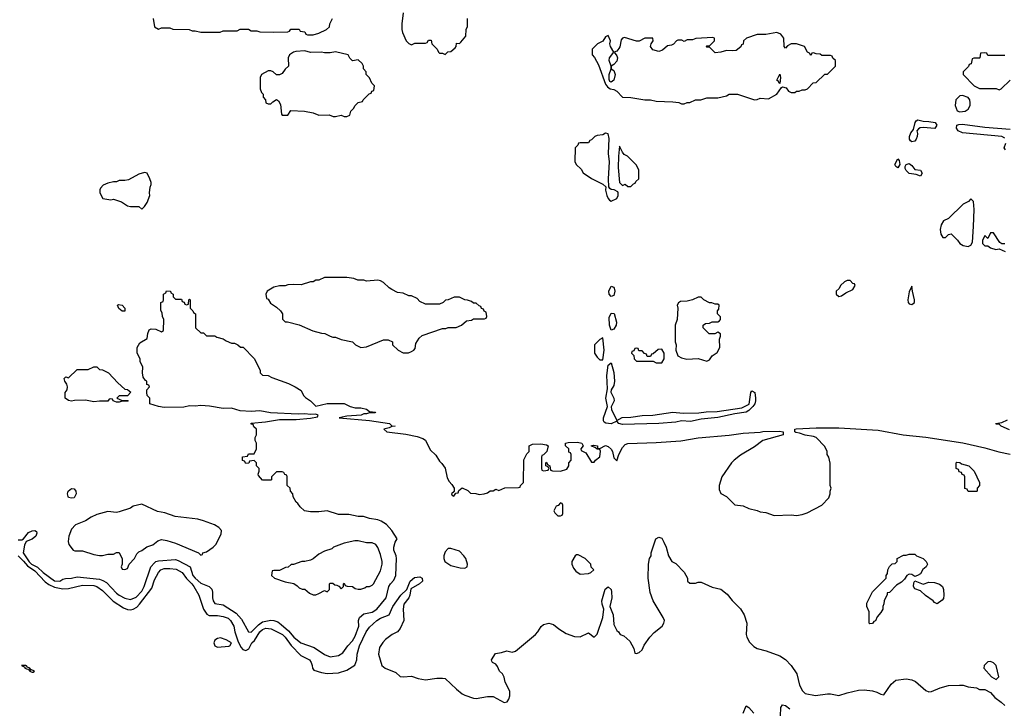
# Model space of a CAD drawing. Header units: inches. Extents: x 2348352 to 2479776, y 460422 to 613655.
# Tile 219 of 256: x 2391502 to 2398507, y 550565 to 555460. Entities that reach past the tile are written whole.
import ezdxf

# ---------------------------------------------------------------- set-up
doc = ezdxf.new("R2010")
doc.units = ezdxf.units.IN
doc.header["$MEASUREMENT"] = 0
doc.layers.add('C3595', color=7, linetype='Continuous')

msp = doc.modelspace()

# ---------------------------------------------------------------- linework, layer by layer
at = {"layer": 'C3595', "color": 4}
for points, elevation in [([(2392451.3, 555470), (2392462, 555410), (2392490, 555392), (2392510, 555402), (2392570, 555402), (2392592.7, 555392.7), (2392708.4, 555391.6), (2392730, 555382), (2392750, 555382), (2392790, 555372), (2392927.3, 555372.7), (2392950, 555382), (2393050, 555382), (2393070, 555392), (2393130, 555392), (2393150, 555382), (2393190, 555382), (2393210, 555374), (2393310, 555372), (2393410, 555374), (2393422, 555378), (2393430, 555394), (2393490, 555394), (2393498, 555378), (2393530, 555374), (2393538, 555358), (2393550, 555354), (2393590, 555354), (2393630, 555364.7), (2393686, 555390), (2393706, 555410), (2393708, 555430), (2393728, 555470)], 52), ([(2394231, 555510), (2394221, 555430), (2394221, 555390), (2394226, 555370), (2394251, 555310), (2394270, 555291), (2394290, 555282), (2394312.7, 555292.7), (2394390, 555294), (2394402, 555298), (2394410, 555314), (2394430, 555314), (2394434, 555290), (2394471.1, 555251.1), (2394482, 555230), (2394490, 555222), (2394510, 555222), (2394530, 555214), (2394548.4, 555231.6), (2394570, 555234), (2394600.4, 555259.6), (2394608, 555270), (2394610, 555294), (2394630, 555292), (2394640.4, 555299.6), (2394676.4, 555343.6), (2394678, 555390), (2394687.3, 555412.7), (2394688, 555470)], 52), ([(2398510, 555206), (2398390, 555206), (2398382, 555222), (2398370, 555226), (2398338, 555222), (2398334, 555190), (2398330, 555186), (2398290, 555186), (2398278, 555182), (2398272.7, 555147.3), (2398258, 555142), (2398252.7, 555127.3), (2398214, 555090), (2398214, 555070), (2398294, 554990), (2398330, 554972), (2398450, 554972), (2398470, 554962), (2398486, 554970), (2398548.4, 555031.6)], 52), ([(2398510, 554618.9), (2398490.7, 554630.7), (2398210, 554656.4), (2398178.7, 554670), (2398166.9, 554690), (2398169.6, 554710), (2398184.1, 554715.9), (2398210, 554717.8), (2398370, 554697.2), (2398550, 554683.2)], 48), ([(2398515.2, 554535.2), (2398506, 554550), (2398517.1, 554582.9)], 48), ([(2398510, 553866), (2398490, 553866), (2398476.4, 553876.4), (2398430, 553946), (2398410, 553946), (2398390, 553906), (2398370, 553926), (2398352, 553890), (2398352, 553870), (2398370, 553852), (2398390, 553854), (2398410, 553838), (2398447.1, 553827.1), (2398472, 553832), (2398512.7, 553812.7)], 52), ([(2391490, 551763.7), (2391516.3, 551763.7), (2391530, 551770.5), (2391564.4, 551815.6), (2391590, 551827.9), (2391610.8, 551830), (2391621.3, 551821.3), (2391624.9, 551810), (2391618, 551790), (2391591.4, 551768.6), (2391547.9, 551752.1), (2391535.3, 551724.7), (2391526.7, 551670), (2391570, 551605.5), (2391586.5, 551590), (2391628.4, 551568.4), (2391670, 551530.3), (2391750, 551470.4), (2391788, 551470), (2391810, 551483), (2391827.3, 551487.3), (2391870, 551490.6), (2391910, 551500.4), (2392070, 551483.1), (2392094.7, 551474.7), (2392119.4, 551459.4), (2392190, 551384.4), (2392210, 551370.4), (2392250, 551348.7), (2392290, 551338.4), (2392330, 551355.5), (2392370, 551399.1), (2392387.3, 551430), (2392436.2, 551570), (2392460.4, 551599.6), (2392470, 551608), (2392490, 551613), (2392610, 551622), (2392630, 551616.3), (2392714, 551570), (2392732.7, 551510), (2392750, 551490.5), (2392790, 551455.5), (2392850.9, 551430.9), (2392870, 551412), (2392874.8, 551390), (2392874, 551350), (2392878.8, 551330), (2392890, 551311.3), (2392950, 551301), (2393041.5, 551241.5), (2393079.4, 551199.4), (2393130, 551107.7), (2393150, 551106.4), (2393200.3, 551159.7), (2393230, 551178.9), (2393290, 551192), (2393310.3, 551190.3), (2393339.1, 551179.1), (2393361.8, 551161.8), (2393415, 551115), (2393452.7, 551070), (2393502, 551030), (2393597.3, 550997.3), (2393670, 550946.8), (2393710, 550930.8), (2393770, 550940.7), (2393800.1, 550959.9), (2393836, 551010), (2393870, 551044.9), (2393890, 551078.8), (2393914.5, 551150), (2393913.2, 551190), (2393919, 551210), (2393950, 551237.3), (2394010, 551248.2), (2394044, 551270), (2394109.6, 551350), (2394129.5, 551430), (2394140.9, 551450), (2394164.7, 551475.3), (2394178.4, 551510), (2394183.7, 551630), (2394181.2, 551650), (2394164.5, 551690), (2394163.7, 551710), (2394173.6, 551746.4), (2394188, 551770), (2394149, 551830), (2394112.1, 551872.1), (2394074.8, 551894.8), (2394050, 551904), (2393990, 551915.3), (2393948.9, 551928.9), (2393909.3, 551929.3), (2393843.1, 551943.1), (2393770, 551944), (2393690, 551968.7), (2393630, 551962), (2393570, 551962), (2393528.4, 551968.4), (2393496.4, 551996.4), (2393480.4, 552020.4), (2393468, 552030), (2393448.4, 552068.4), (2393446, 552090), (2393428.4, 552108.4), (2393426, 552130), (2393406, 552150), (2393406, 552210), (2393402, 552222), (2393387.3, 552227.3), (2393382, 552242), (2393370, 552246), (2393330, 552246), (2393294, 552210), (2393294, 552190), (2393290, 552186), (2393230, 552186), (2393200.4, 552220.4), (2393198, 552230), (2393206, 552250), (2393206, 552270), (2393186, 552290), (2393186, 552310), (2393170, 552326), (2393138, 552322), (2393132.7, 552307.3), (2393110, 552306), (2393102, 552322), (2393087.3, 552327.3), (2393087.3, 552352.7), (2393122, 552358), (2393130, 552374), (2393170, 552374), (2393186, 552410), (2393186, 552450), (2393178, 552470), (2393178, 552490), (2393186, 552510), (2393186, 552550), (2393167.3, 552567.3), (2393162, 552582), (2393150, 552586), (2393148.4, 552591.6), (2393250, 552601), (2393350, 552617.3), (2393470, 552617.3), (2393570, 552627.7), (2393622, 552638), (2393626, 552650), (2393610, 552655.3), (2393570, 552654), (2393530, 552659.3), (2393484.4, 552655.6), (2393285.8, 552665.8), (2393210, 552680.7), (2393150, 552675.8), (2393070, 552680.7), (2393010, 552699), (2392950, 552696), (2392853.6, 552713.6), (2392790, 552719), (2392750, 552714), (2392710, 552716), (2392670, 552706.6), (2392530, 552704.5), (2392489.6, 552709.6), (2392428, 552730), (2392428, 552770), (2392409.1, 552789.1), (2392406, 552810), (2392406, 552830), (2392426, 552850), (2392422, 552862), (2392407.3, 552867.3), (2392406, 552890), (2392396.4, 552896.4), (2392380.4, 552920.4), (2392375.3, 552950), (2392378, 552990), (2392358, 553030), (2392358, 553050), (2392338, 553090), (2392338, 553130), (2392356.4, 553163.6), (2392410, 553194), (2392414, 553230), (2392423.2, 553256.8), (2392438, 553262), (2392470, 553261), (2392510, 553242), (2392526, 553250), (2392528, 553330), (2392518, 553350), (2392516.4, 553376.4), (2392507.3, 553392.7), (2392506, 553450), (2392522, 553458), (2392526, 553470), (2392526, 553510), (2392542, 553518), (2392547.3, 553532.7), (2392574, 553530), (2392578, 553518), (2392594, 553510), (2392594, 553490), (2392610, 553474), (2392652.7, 553472.7), (2392658, 553458), (2392672.7, 553452.7), (2392678, 553438), (2392690, 553434), (2392702, 553438), (2392706, 553470), (2392710, 553474), (2392714, 553470), (2392714, 553410), (2392734, 553390), (2392738, 553378), (2392754, 553370), (2392754, 553270), (2392790, 553234), (2392810, 553234), (2392830, 553214), (2392890, 553214), (2392903.6, 553203.6), (2392950, 553191.3), (2392970, 553178), (2393010, 553162), (2393030, 553162), (2393054, 553150), (2393072.7, 553132.7), (2393091.6, 553131.6), (2393170.9, 553050.9), (2393212, 552970), (2393214, 552950), (2393230, 552934), (2393270, 552932), (2393296.9, 552916.9), (2393413.7, 552873.7), (2393462, 552850), (2393503.6, 552823.6), (2393522, 552790), (2393535.3, 552775.3), (2393572, 552750), (2393610, 552712), (2393690, 552731.3), (2393810, 552731), (2393854, 552710), (2393890, 552701), (2393930, 552701), (2393970, 552691.3), (2393990, 552674), (2394034, 552670), (2394030, 552666), (2393990, 552666), (2393970, 552658), (2393950, 552658), (2393930.9, 552649.1), (2393830, 552642), (2393774, 552630), (2393990.7, 552610.7), (2394134, 552590), (2394150, 552574), (2394174, 552570), (2394150, 552568), (2394130, 552558), (2394094, 552550), (2394114, 552530), (2394250, 552513.4), (2394330, 552496.3), (2394370, 552482.8), (2394390.4, 552470.4), (2394422, 552402), (2394463.6, 552363.6), (2394490, 552322), (2394506.4, 552306.4), (2394530, 552272), (2394542.8, 552202.8), (2394556.9, 552176.9), (2394576.9, 552156.9), (2394594, 552130), (2394594, 552106), (2394574, 552090), (2394578, 552078), (2394590, 552074), (2394606, 552094), (2394622, 552098), (2394627.3, 552112.7), (2394650, 552132), (2394690, 552114), (2394710, 552094), (2394747.3, 552092.7), (2394770, 552084.7), (2394806, 552090), (2394830, 552098), (2394850, 552111.3), (2394870, 552112), (2394890, 552122), (2394910, 552114), (2394952.7, 552132.7), (2395050, 552134), (2395062, 552138), (2395066, 552150), (2395086, 552170), (2395088.4, 552331.6), (2395110, 552374), (2395126, 552390), (2395126, 552430), (2395150, 552442), (2395210, 552444.7), (2395250, 552438), (2395262, 552430), (2395252, 552390), (2395230, 552366), (2395218, 552362), (2395214, 552350), (2395214, 552270), (2395218, 552258), (2395230, 552254), (2395262, 552258), (2395266, 552270), (2395262, 552282), (2395246, 552290), (2395246, 552310), (2395250, 552314), (2395258, 552298), (2395274, 552290), (2395278, 552258), (2395292.7, 552252.7), (2395350, 552252), (2395394.6, 552265.4), (2395408.7, 552290), (2395408.7, 552311.3), (2395426, 552330), (2395426, 552370), (2395422, 552382), (2395410, 552386), (2395408, 552410), (2395386, 552430), (2395386, 552450), (2395404.7, 552455.3), (2395470, 552458), (2395502, 552450), (2395512, 552430), (2395494, 552410), (2395498, 552398), (2395530, 552382), (2395570, 552314), (2395590, 552314), (2395598, 552330), (2395630, 552354), (2395634, 552394), (2395630, 552406), (2395610, 552408), (2395598, 552418), (2395568, 552430), (2395584.7, 552435.3), (2395612, 552430), (2395614, 552414), (2395630, 552412), (2395670, 552433), (2395690, 552425.3), (2395710, 552408), (2395719, 552390), (2395730, 552344.7), (2395750, 552324.7), (2395765.6, 552370), (2395790, 552419.1), (2395810, 552440.4), (2395830, 552446.7), (2396030, 552453.7), (2396205.5, 552465.5), (2396330, 552487.4), (2396550, 552506.7), (2396650, 552521.3), (2396770, 552527.3), (2396790, 552532.4), (2396910, 552534.8), (2396931, 552531), (2396934, 552530), (2396934, 552510), (2396790, 552468.7), (2396730, 552424), (2396630, 552364), (2396584.7, 552330), (2396566, 552310), (2396498, 552210), (2396478, 552150), (2396479.6, 552119.6), (2396491.6, 552091.6), (2396530, 552071.3), (2396590, 552012), (2396650, 552004.7), (2396690, 551986), (2396750, 551971), (2396770, 551961), (2396810, 551956), (2396870, 551936), (2396990, 551941), (2397030, 551936), (2397070, 551942.8), (2397104.7, 551955.3), (2397208, 552010), (2397258, 552062), (2397268.7, 552090), (2397268.7, 552110), (2397275.3, 552130), (2397268.7, 552150), (2397268.4, 552308.4), (2397258, 552350), (2397248, 552370), (2397248, 552390), (2397230, 552426), (2397168, 552490), (2397150, 552497.2), (2397090, 552506), (2397050, 552522), (2397024.7, 552524.7), (2397018, 552530), (2397018, 552550), (2397027.6, 552552.4), (2397170, 552559.5), (2397330, 552559.5), (2397610, 552542.6), (2397788.8, 552508.8), (2397950, 552492.7), (2398212.3, 552452.3), (2398370, 552417), (2398467.3, 552387.3), (2398550, 552372.7)], 48), ([(2398544.4, 552544.4), (2398486, 552570), (2398470, 552586), (2398450, 552586), (2398446, 552590), (2398490, 552596), (2398530, 552616)], 48), ([(2391490.2, 551650), (2391530, 551611.3), (2391557.1, 551577.1), (2391610, 551542.8), (2391684.4, 551464.4), (2391710, 551444.9), (2391750, 551426.4), (2391810, 551414.3), (2391850, 551417.4), (2391950, 551440.8), (2392030, 551438.9), (2392051.2, 551431.2), (2392090, 551401.6), (2392167.6, 551327.6), (2392239.9, 551279.9), (2392270, 551266.7), (2392290, 551264.9), (2392310, 551270.3), (2392335.1, 551284.9), (2392355.5, 551304.5), (2392441.2, 551418.8), (2392462.2, 551477.8), (2392488.9, 551531.1), (2392505.6, 551550), (2392530, 551558), (2392570, 551560.2), (2392614.2, 551554.2), (2392658, 551530), (2392688.4, 551488.4), (2392727.2, 551450), (2392741.1, 551430), (2392776.4, 551370), (2392810, 551270.8), (2392833.5, 551233.5), (2392850, 551223.8), (2392910, 551224), (2392950, 551218.9), (2392984.9, 551204.9), (2393003, 551190), (2393025.5, 551150), (2393033.4, 551110), (2393057.3, 551037.3), (2393076.8, 550996.8), (2393090, 550982.8), (2393110, 550977.3), (2393133, 550987), (2393154.5, 551030), (2393172, 551048), (2393210, 551108.5), (2393230, 551125.3), (2393254.4, 551134.4), (2393290.3, 551130.3), (2393370.9, 551090.9), (2393391.7, 551070), (2393432.5, 551012.5), (2393501.6, 550941.6), (2393562.8, 550910), (2393576.3, 550890), (2393584, 550870), (2393584.7, 550850), (2393595.3, 550835.3), (2393650, 550819.1), (2393690, 550812.7), (2393770, 550817.1), (2393830, 550837.3), (2393887, 550873), (2393900.7, 550910), (2393903.6, 550950), (2393918.9, 551010), (2393968, 551110), (2393990, 551142), (2394042.7, 551190), (2394070, 551206.4), (2394129.7, 551230.3), (2394157, 551290), (2394212.7, 551370), (2394255.3, 551410), (2394279.5, 551470), (2394310, 551494.4), (2394350, 551500.7), (2394366, 551490), (2394367.3, 551470), (2394347.3, 551450), (2394284.5, 551415.5), (2394278, 551370), (2394270.4, 551350), (2394235.2, 551304.8), (2394230.4, 551269.6), (2394234.4, 551190), (2394210, 551133.2), (2394190, 551109.3), (2394151.3, 551090), (2394105.2, 551054.8), (2394086.2, 551033.8), (2394063.1, 550996.9), (2394055.8, 550950), (2394079.3, 550870), (2394102.8, 550850), (2394179.3, 550819.3), (2394210, 550790.7), (2394230, 550788), (2394290, 550794), (2394336.8, 550776.8), (2394390, 550767), (2394470, 550779.3), (2394510, 550780.5), (2394530, 550776.3), (2394610, 550700.4), (2394650, 550668.5), (2394670, 550659.5), (2394730, 550638), (2394750, 550635.5), (2394830, 550648.2), (2394870, 550648), (2394950, 550607.3), (2394970, 550611.3), (2394981.2, 550630), (2394990, 550654), (2394990, 550686), (2394956, 550750), (2394950, 550786), (2394938, 550810), (2394915.3, 550830), (2394902, 550862), (2394890, 550878), (2394866, 550890), (2394860.4, 550900.4), (2394858, 550910), (2394886.3, 550953.7), (2394930, 550961), (2394966.8, 550973.2), (2395005.2, 550965.2), (2395030, 550970.4), (2395171.8, 551090), (2395189.5, 551110), (2395212.1, 551147.9), (2395230, 551161), (2395266, 551170), (2395299.9, 551159.9), (2395337.3, 551130), (2395390, 551098), (2395450, 551075.3), (2395490, 551074.4), (2395550, 551101), (2395590, 551071.3), (2395610, 551091.3), (2395649.8, 551210), (2395658.9, 551270), (2395646.4, 551306.4), (2395644.5, 551330), (2395667.5, 551412.5), (2395690, 551428.4), (2395710, 551410.6), (2395713.7, 551393.7), (2395714.3, 551350), (2395701.3, 551290), (2395724.4, 551230), (2395730, 551162), (2395750, 551118), (2395762, 551110), (2395774, 551090), (2395799.8, 551079.8), (2395843.6, 551043.6), (2395872, 550990), (2395878, 550958), (2395890, 550954), (2395910, 550962), (2395930, 550982), (2395946, 551014), (2395985.2, 551070), (2396016.6, 551103.4), (2396073.2, 551150), (2396085.2, 551170), (2396089.2, 551190), (2396081.2, 551210), (2396008.7, 551330), (2395988.9, 551388.9), (2395974, 551490), (2395975.3, 551590), (2395984, 551630), (2395994, 551650), (2395995.3, 551670), (2396028.7, 551770), (2396050, 551782), (2396070, 551774), (2396085.4, 551745.4), (2396101, 551710), (2396118, 551650), (2396142, 551610), (2396170, 551594), (2396230, 551534), (2396254, 551490), (2396254, 551470), (2396270, 551454), (2396310, 551454), (2396330, 551462), (2396350, 551462), (2396430, 551426), (2396490, 551411), (2396535.9, 551375.9), (2396570.6, 551330.6), (2396630, 551271.3), (2396656, 551230), (2396674.8, 551170), (2396671, 551090), (2396676, 551070), (2396694.4, 551034.4), (2396724.5, 551004.5), (2396750, 550991), (2396813.7, 550973.7), (2396910, 550938), (2396950, 550911.3), (2396991.3, 550870), (2397030.6, 550810.6), (2397050.7, 550730), (2397070.7, 550690), (2397091.3, 550670), (2397163.9, 550656.1), (2397250, 550668.4), (2397270, 550668.2), (2397330, 550655.5), (2397390, 550674.9), (2397470, 550693), (2397510, 550695.5), (2397570.5, 550690.5), (2397600.7, 550680.7), (2397630, 550664.7), (2397650, 550662), (2397702.5, 550737.5), (2397734.6, 550765.4), (2397810, 550775.5), (2397850, 550767.6), (2397876, 550756), (2397950, 550692.4), (2397970, 550682.4), (2397990, 550684.4), (2398050, 550710.7), (2398110, 550726.8), (2398189.4, 550730.6), (2398214, 550730), (2398250, 550718.8), (2398310, 550710.7), (2398330, 550698), (2398370, 550698), (2398410, 550678), (2398441.1, 550641.1), (2398484.7, 550610), (2398510, 550584.7)], 44), ([(2396648.7, 550530), (2396670, 550582), (2396690, 550572), (2396724.7, 550530)], 36), ([(2396914.5, 550510), (2396917.2, 550570), (2396930, 550590.5), (2396950, 550586), (2396982, 550562)], 36)]:
    msp.add_lwpolyline(points, dxfattribs=dict(at, elevation=elevation))
for points, elevation in [([(2396890, 555369.3), (2396810, 555355.1), (2396750, 555356.2), (2396672, 555330), (2396652, 555310), (2396650, 555286), (2396638, 555282), (2396632.7, 555267.3), (2396599.6, 555240.4), (2396570, 555238), (2396530, 555242), (2396490, 555228.7), (2396450, 555226), (2396410, 555266), (2396390, 555266), (2396386, 555270), (2396390, 555274), (2396410, 555274), (2396446, 555310), (2396446, 555330), (2396433.6, 555333.6), (2396312.7, 555327.3), (2396290, 555318), (2396250, 555318), (2396230, 555306), (2396214, 555314), (2396185.4, 555314.6), (2396174, 555310), (2396152.7, 555287.3), (2396139.6, 555280.4), (2396110, 555275.3), (2396076, 555244), (2396050, 555234), (2396007.3, 555247.3), (2395989, 555270), (2395994, 555290), (2396008.7, 555310), (2396006, 555330), (2395950, 555328.7), (2395910, 555308), (2395890, 555308), (2395806.2, 555333.8), (2395790, 555329.2), (2395782.6, 555317.4), (2395771.9, 555268.1), (2395764.9, 555255.1), (2395750, 555237.2), (2395732, 555230), (2395750, 555204.7), (2395754.4, 555190), (2395750, 555165.2), (2395730, 555141.2), (2395711.3, 555130), (2395711.3, 555110), (2395730, 555098.8), (2395739.3, 555070), (2395730.3, 555029.7), (2395710, 555016), (2395701.6, 555021.6), (2395695.1, 555035.1), (2395697, 555070), (2395709.3, 555110), (2395709.2, 555130), (2395697, 555170), (2395698, 555190), (2395729, 555230), (2395706, 555270), (2395700.9, 555290), (2395705.2, 555310), (2395690, 555348), (2395670, 555338), (2395650, 555308), (2395614, 555290), (2395574, 555250), (2395574, 555210), (2395591.6, 555191.6), (2395619.6, 555139.6), (2395670, 555002), (2395683.5, 554983.5), (2395702, 554970), (2395730, 554964.9), (2395751.5, 554951.5), (2395790, 554910.6), (2395850, 554907.3), (2395950, 554890.7), (2395990.6, 554890.6), (2396030, 554881), (2396150, 554876), (2396190.9, 554870.9), (2396210, 554862), (2396230, 554862), (2396250, 554871.3), (2396270, 554872), (2396310, 554891), (2396348.4, 554891.6), (2396390, 554904.7), (2396470, 554904.7), (2396530, 554918), (2396550, 554932), (2396610, 554931.3), (2396730, 554891.3), (2396750, 554892), (2396770, 554902), (2396830, 554898), (2396888, 554930), (2396922, 554978), (2396930, 554982), (2396956, 554976), (2396971.6, 554951.6), (2396990, 554942), (2397016.4, 554943.6), (2397028.4, 554951.6), (2397047.3, 554952.7), (2397070, 554962), (2397090, 554962), (2397106, 554970), (2397147.3, 555012.7), (2397170, 555014), (2397230, 555074), (2397250, 555074), (2397306, 555130), (2397306, 555170), (2397287.3, 555187.3), (2397282, 555202), (2397270, 555206), (2397210, 555206), (2397196.4, 555216.4), (2397170, 555218), (2397150, 555226), (2397138, 555222), (2397130, 555206), (2397122, 555222), (2397106, 555230), (2397086, 555270), (2397030, 555288.7), (2396990, 555288), (2396964.7, 555275.3), (2396950, 555258), (2396942, 555270), (2396939, 555330), (2396917, 555357)], 52), ([(2393530, 555239.5), (2393466.4, 555233.6), (2393450.6, 555229.4), (2393422, 555210), (2393412, 555190), (2393414, 555130), (2393391.6, 555108.4), (2393370, 555078), (2393350, 555068), (2393330, 555068), (2393306, 555090), (2393290, 555098), (2393270, 555098), (2393222, 555070), (2393214, 555050), (2393214, 554970), (2393223.6, 554943.6), (2393234, 554930), (2393234, 554910), (2393251.6, 554891.6), (2393254, 554870), (2393270, 554862), (2393290, 554862), (2393303.1, 554876.9), (2393330, 554894), (2393343.6, 554883.6), (2393356.9, 554856.9), (2393364.7, 554790), (2393370, 554782), (2393410, 554782), (2393430, 554814), (2393528.7, 554811.3), (2393590, 554798), (2393630, 554782), (2393703.6, 554783.6), (2393732.7, 554772.7), (2393750, 554772), (2393790, 554782), (2393810, 554772), (2393830, 554772), (2393850, 554782), (2393858, 554810), (2393878, 554830), (2393888.9, 554851.1), (2393910, 554872), (2393942, 554878), (2393946, 554890), (2393987.3, 554932.7), (2394002, 554938), (2394008, 554952), (2394022, 554958), (2394026, 554990), (2394008.4, 555008.4), (2393990, 555046), (2393966, 555070), (2393966, 555090), (2393948, 555110), (2393948, 555130), (2393938, 555150), (2393910, 555174), (2393869.1, 555169.1), (2393850, 555188), (2393838, 555210), (2393750, 555232.3), (2393710, 555223.7), (2393670, 555223.7), (2393650, 555229), (2393572, 555228)], 52), ([(2396910, 555006), (2396902, 555022), (2396889, 555030), (2396910, 555074), (2396916, 555050)], 52), ([(2398210, 554922), (2398190, 554918), (2398162, 554890), (2398158, 554850), (2398171.6, 554811.6), (2398190, 554806), (2398210, 554806.8), (2398230, 554811.3), (2398250, 554824.7), (2398264, 554850), (2398265.2, 554870), (2398262, 554890), (2398250, 554908)], 52), ([(2398012.2, 554687.8), (2397930, 554694), (2397908.4, 554691.6), (2397896.1, 554683.9), (2397884.7, 554670), (2397890.3, 554650.3), (2397887.3, 554630), (2397880.7, 554610), (2397870, 554597.2), (2397850, 554593.2), (2397840.1, 554600.1), (2397833.2, 554610), (2397832.7, 554630), (2397842.9, 554657.1), (2397860.2, 554679.8), (2397872.3, 554730), (2397879.5, 554740.5), (2397892.5, 554747.5), (2397930, 554738.3), (2397970, 554737.6), (2398015.5, 554730), (2398026.4, 554710)], 48), ([(2395670, 554653.2), (2395650, 554642), (2395610, 554638), (2395594, 554630), (2395570, 554606), (2395558, 554602), (2395550, 554586), (2395490, 554586), (2395478, 554582), (2395472.7, 554567.3), (2395454, 554550), (2395451.6, 554451.6), (2395462, 554430), (2395496.9, 554396.9), (2395511.6, 554371.6), (2395570, 554332), (2395650, 554292), (2395671.6, 554271.6), (2395671, 554249), (2395679.1, 554210), (2395688.5, 554188.5), (2395698.4, 554178.4), (2395710, 554170.6), (2395750, 554188.4), (2395759.5, 554210), (2395761.2, 554230), (2395757, 554237), (2395731.4, 554251.4), (2395710, 554254.5), (2395700.5, 554260.5), (2395693.3, 554273.3), (2395691.1, 554330), (2395698.5, 554450), (2395690.9, 554510), (2395695.4, 554615.4), (2395690, 554648.7)], 52), ([(2395770, 554562), (2395761.7, 554490), (2395760.3, 554410), (2395770, 554302), (2395790, 554282), (2395810, 554292), (2395830, 554274), (2395850, 554274), (2395870, 554294), (2395882, 554298), (2395886, 554310), (2395906, 554330), (2395906, 554390), (2395890, 554426), (2395826, 554490), (2395803.1, 554503.1), (2395790, 554518)], 52), ([(2397750, 554408), (2397736.4, 554416.4), (2397728, 554430), (2397750, 554472), (2397759.6, 554459.6), (2397764.7, 554430)], 48), ([(2397910, 554349.2), (2397880.4, 554360.4), (2397830, 554368), (2397809.3, 554389.3), (2397803.2, 554403.2), (2397802, 554418), (2397808, 554430), (2397830, 554438), (2397850, 554424.7), (2397870, 554394.8), (2397912, 554390), (2397922, 554370)], 48), ([(2392390, 554375.3), (2392350, 554362), (2392276.9, 554323.1), (2392250, 554318), (2392210, 554318), (2392191.6, 554308.4), (2392170, 554308), (2392130, 554298), (2392096.9, 554283.1), (2392076.9, 554263.1), (2392071.3, 554250), (2392071.3, 554230), (2392094, 554190), (2392150, 554181), (2392170, 554184.7), (2392225.4, 554165.4), (2392270, 554138), (2392290, 554131.3), (2392350, 554132), (2392370, 554114), (2392390, 554132), (2392410, 554162), (2392429, 554210), (2392425.2, 554230), (2392429.3, 554270.7), (2392438, 554290), (2392436.4, 554303.6), (2392429.1, 554329.1), (2392408.9, 554368.9)], 52), ([(2398270, 554186), (2398251.6, 554168.4), (2398214, 554150), (2398110, 554046), (2398074, 554030), (2398058, 554002), (2398051, 553970), (2398056, 553936), (2398070, 553912), (2398090, 553912), (2398110, 553934), (2398130, 553938), (2398174.2, 553894.2), (2398191, 553870), (2398215.2, 553855.2), (2398250, 553847.3), (2398270, 553858), (2398280.2, 553879.8), (2398289.3, 553990), (2398293.2, 554110), (2398287.3, 554167.3)], 52), ([(2393830, 553628), (2393670, 553628), (2393631.1, 553608.9), (2393610, 553608), (2393590, 553598), (2393570, 553598), (2393503.6, 553576.4), (2393450, 553578), (2393410, 553575.3), (2393390, 553568.7), (2393351.6, 553568.4), (2393310, 553558), (2393262, 553530), (2393254, 553510), (2393258, 553478), (2393270, 553474), (2393285.4, 553445.4), (2393330, 553418), (2393358, 553390), (2393371.3, 553370), (2393372.7, 553332.7), (2393392, 553312), (2393408, 553312), (2393490, 553291), (2393587.5, 553247.5), (2393648.4, 553231.6), (2393674, 553230), (2393710, 553211.3), (2393730, 553204.7), (2393750, 553204.7), (2393790, 553186), (2393870, 553171.3), (2393892, 553150), (2393930, 553131), (2393970, 553136), (2394090, 553184.7), (2394123.6, 553183.6), (2394154, 553170), (2394154, 553150), (2394194, 553110), (2394230, 553092), (2394267.3, 553092.7), (2394290, 553102), (2394306, 553110), (2394316.4, 553123.6), (2394320.4, 553159.6), (2394343.1, 553196.9), (2394364.7, 553215.3), (2394510, 553264.7), (2394534.6, 553265.4), (2394550, 553272), (2394607.3, 553272.7), (2394646, 553290), (2394680.4, 553319.6), (2394716.4, 553323.6), (2394730, 553334), (2394810, 553334), (2394822, 553338), (2394826, 553350), (2394822, 553382), (2394807.3, 553387.3), (2394802, 553402), (2394787.3, 553407.3), (2394782, 553422), (2394770, 553426), (2394750, 553446), (2394730, 553446), (2394716.4, 553456.4), (2394687.3, 553467.3), (2394670, 553468), (2394630, 553488), (2394592.7, 553487.3), (2394551.6, 553468.4), (2394532.7, 553467.3), (2394514, 553450), (2394490, 553438), (2394390, 553438), (2394350, 553458), (2394330, 553478), (2394290, 553498), (2394270, 553498), (2394230, 553515.3), (2394190, 553522), (2394150, 553542), (2394130, 553553.2), (2394090, 553593.2), (2394070, 553605.2), (2394050, 553609), (2393970, 553602), (2393950, 553608), (2393908.9, 553608.9), (2393880.4, 553620.4)], 52), ([(2397410, 553606), (2397390, 553606), (2397370, 553598), (2397342, 553570), (2397331.3, 553548.7), (2397312, 553530), (2397312, 553510), (2397330, 553492), (2397350, 553498), (2397380.2, 553519.8), (2397430, 553542), (2397446, 553570), (2397442, 553582), (2397430, 553586)], 52), ([(2395710, 553492.7), (2395695.1, 553510), (2395694, 553530), (2395710, 553566), (2395730, 553558), (2395732.1, 553552.1), (2395737, 553530), (2395730, 553499.3)], 48), ([(2397850, 553566), (2397830, 553526), (2397822, 553470), (2397824, 553450), (2397830, 553441), (2397850, 553436), (2397868.7, 553450), (2397869, 553470), (2397854, 553530)], 52), ([(2392250, 553388), (2392230, 553389), (2392206.3, 553406.3), (2392198, 553430), (2392204, 553436), (2392230.5, 553430.5), (2392251, 553410)], 48), ([(2396350, 553488), (2396330, 553488), (2396290, 553468.7), (2396250, 553459), (2396203.5, 553456.5), (2396190, 553448), (2396181, 553430), (2396184.7, 553410), (2396181, 553330), (2396166.8, 553290), (2396164.7, 553170), (2396172, 553150), (2396171.3, 553110), (2396184.7, 553070), (2396210, 553056), (2396247.5, 553047.5), (2396330, 553051), (2396390, 553032), (2396410, 553042), (2396428, 553070), (2396464.7, 553095.3), (2396484, 553130), (2396482, 553190), (2396488, 553210), (2396487.3, 553227.3), (2396470, 553238), (2396447.3, 553227.3), (2396408.4, 553228.4), (2396366, 553270), (2396366, 553290), (2396380.4, 553299.6), (2396410, 553302), (2396430, 553312), (2396470, 553312), (2396480.4, 553319.6), (2396488, 553330), (2396487.3, 553347.3), (2396466, 553370), (2396466, 553390), (2396476.4, 553403.6), (2396478, 553430), (2396470, 553438), (2396450, 553438), (2396427.3, 553447.3), (2396410, 553448), (2396369.1, 553469.1)], 52), ([(2395710, 553254), (2395699.1, 553290), (2395695.8, 553344.2), (2395710, 553373.4), (2395731.5, 553371.5), (2395747.7, 553310), (2395745.2, 553290), (2395730, 553259.5)], 48), ([(2395650, 553198), (2395630, 553188), (2395592, 553150), (2395591.3, 553110), (2395592, 553090), (2395610, 553062), (2395630, 553042), (2395650, 553042), (2395660.7, 553110)], 52), ([(2395890, 553126), (2395878, 553122), (2395872.7, 553107.3), (2395858, 553102), (2395854, 553090), (2395872.7, 553072.7), (2395874, 553050), (2395890, 553034), (2396010, 553034), (2396030, 553022), (2396070, 553022), (2396088, 553050), (2396088, 553090), (2396070, 553118), (2396043.6, 553116.4), (2396010, 553086), (2395998, 553082), (2395990, 553066), (2395967.3, 553067.3), (2395962, 553082), (2395947.3, 553087.3), (2395930, 553106), (2395907.3, 553107.3), (2395902, 553122)], 52), ([(2395750, 552611.3), (2395788.3, 552631.7), (2395850, 552634.9), (2395930, 552646.7), (2396006, 552650), (2396150, 552671), (2396223, 552663), (2396334, 552666), (2396386.2, 552673.8), (2396464.4, 552675.6), (2396639.5, 552700.5), (2396693.2, 552726.8), (2396704, 552810), (2396710, 552822), (2396731.3, 552811.3), (2396738, 552770), (2396738, 552750), (2396731.3, 552730), (2396718.8, 552710), (2396690, 552681.2), (2396670.3, 552669.7), (2396590, 552659), (2396470, 552633.2), (2396350, 552620.7), (2396275.3, 552604.7), (2396210.5, 552609.5), (2396170, 552599.6), (2396050, 552589.5), (2395790, 552583), (2395766, 552590), (2395750, 552606), (2395710, 552587), (2395671.9, 552591.9), (2395660.5, 552600.5), (2395655.1, 552610), (2395655.6, 552630), (2395684.5, 552710), (2395672.4, 552770), (2395683.5, 552836.5), (2395680.3, 552930), (2395690, 553004.7), (2395710, 553022), (2395730, 552951.3), (2395733, 552890), (2395730, 552859), (2395710.4, 552830), (2395707.1, 552812.9), (2395730.3, 552770), (2395731.7, 552750), (2395710.5, 552709.5), (2395712.7, 552690)], 48), ([(2392230, 552754), (2392270, 552754), (2392274, 552750), (2392270, 552748.7), (2392230, 552748.7), (2392210, 552742), (2392190, 552742), (2392166, 552750), (2392162, 552762), (2392150, 552766), (2392138, 552762), (2392130, 552749.2), (2392070, 552749.2), (2392030, 552743.7), (2391970, 552755.3), (2391892.9, 552752.9), (2391870, 552747.8), (2391850, 552752.3), (2391824.5, 552770), (2391826, 552810), (2391839, 552830), (2391842, 552850), (2391838, 552870), (2391822, 552890), (2391818, 552910), (2391830, 552922), (2391850, 552914), (2391910, 552974), (2391990, 552974), (2392028.4, 552991.6), (2392051.6, 552991.6), (2392070, 552974), (2392090, 552972), (2392134, 552950), (2392199.6, 552879.6), (2392250, 552834), (2392270, 552832), (2392292.7, 552812.7), (2392270, 552786), (2392210, 552786), (2392194, 552770)], 48), ([(2398250, 552106), (2398242, 552122), (2398227.3, 552127.3), (2398226, 552210), (2398222, 552222), (2398207.3, 552227.3), (2398202, 552242), (2398187.3, 552247.3), (2398182, 552262), (2398166, 552270), (2398166, 552310), (2398170, 552314), (2398191.6, 552311.6), (2398202, 552302), (2398254, 552290), (2398294, 552250), (2398332, 552170), (2398331.6, 552148.4), (2398314, 552130), (2398314, 552110), (2398310, 552106)], 44), ([(2391870, 552058.4), (2391850, 552064.5), (2391846, 552070), (2391841.1, 552090), (2391846.6, 552110), (2391870, 552128.5), (2391890, 552126), (2391902, 552110), (2391904.6, 552090), (2391890, 552060.9)], 48), ([(2392370, 552015.3), (2392310, 552002), (2392290, 551988.7), (2392210, 551962), (2392190, 551958), (2392130, 551964), (2392050, 551942), (2392010, 551924), (2391970, 551897.2), (2391898, 551870), (2391870, 551839), (2391850.6, 551790), (2391846.8, 551750), (2391851.3, 551730), (2391882, 551690), (2391894.6, 551685.4), (2391950, 551684.7), (2392030, 551658), (2392070, 551652), (2392090, 551652), (2392130, 551662), (2392170, 551662), (2392190, 551674), (2392210, 551674), (2392231.6, 551628.4), (2392232, 551590), (2392224.7, 551570), (2392230, 551554), (2392250, 551552), (2392270, 551558), (2392282, 551590), (2392319, 551630), (2392336.5, 551663.5), (2392350, 551678), (2392370, 551686), (2392407.2, 551712.8), (2392450, 551727.3), (2392484.5, 551755.5), (2392510, 551766), (2392550, 551758.8), (2392610, 551738.8), (2392774, 551670), (2392790, 551654), (2392802, 551658), (2392806, 551670), (2392830, 551678), (2392878, 551710), (2392898, 551730), (2392936.4, 551803.6), (2392938, 551830), (2392918, 551850), (2392888.9, 551868.9), (2392810, 551899), (2392770, 551909), (2392608.9, 551928.9), (2392534.6, 551954.6), (2392483.1, 551963.1)], 52), ([(2395350, 552026), (2395332.7, 552007.3), (2395318, 552002), (2395302, 551970), (2395310, 551954), (2395330, 551934), (2395350, 551934), (2395362, 551938), (2395366, 551950), (2395366, 552010), (2395362, 552022)], 48), ([(2393910, 551755.3), (2393885.4, 551754.6), (2393810, 551738), (2393734, 551710), (2393722, 551698), (2393670, 551682), (2393630, 551662), (2393590, 551628), (2393570, 551618), (2393530, 551608), (2393510, 551608), (2393450, 551588), (2393432.7, 551587.3), (2393411.6, 551568.4), (2393392.7, 551567.3), (2393350, 551546), (2393310, 551546), (2393298, 551542), (2393294, 551510), (2393314, 551490), (2393390, 551464.7), (2393451.6, 551451.6), (2393476.9, 551436.9), (2393490, 551422), (2393512.7, 551412.7), (2393530, 551412), (2393563.6, 551383.6), (2393590, 551372), (2393610, 551372), (2393630, 551382), (2393670, 551402), (2393690, 551394), (2393706, 551410), (2393706, 551450), (2393710, 551454), (2393730, 551454), (2393743.6, 551443.6), (2393759.6, 551439.6), (2393772.7, 551432.7), (2393790, 551414), (2393806, 551430), (2393806, 551450), (2393810, 551454), (2393818, 551438), (2393832.7, 551432.7), (2393870, 551432), (2393890, 551418), (2393910, 551411.3), (2393930, 551411.3), (2393958, 551422), (2393969, 551431), (2393990, 551431), (2394010, 551441), (2394019, 551450), (2394070, 551542), (2394081.2, 551590), (2394081.2, 551610), (2394070, 551658), (2394050, 551708), (2394035.3, 551730), (2394010, 551742), (2393970, 551742)], 52), ([(2394570, 551702), (2394550, 551702), (2394530, 551678), (2394520.7, 551650), (2394520.7, 551630), (2394528, 551608), (2394570, 551581), (2394635.3, 551564.7), (2394670, 551562), (2394686, 551570), (2394688, 551590), (2394675.3, 551630), (2394662, 551650), (2394630, 551682)], 48), ([(2395476.4, 551656.4), (2395463.6, 551656.4), (2395454, 551650), (2395431.6, 551608.4), (2395431.3, 551590), (2395442, 551562), (2395459.8, 551539.8), (2395490, 551518), (2395550, 551524.7), (2395566, 551530), (2395586, 551550), (2395568.4, 551568.4), (2395566, 551590), (2395526, 551630)], 48), ([(2397870, 551502), (2397850, 551515.3), (2397830, 551518), (2397814, 551510), (2397796.9, 551483.1), (2397776.9, 551463.1), (2397739.6, 551440.4), (2397690, 551388), (2397674, 551386), (2397674, 551374), (2397652, 551330), (2397651.1, 551308.9), (2397642, 551290), (2397642, 551270), (2397630, 551246), (2397603.6, 551216.4), (2397590, 551186), (2397578, 551182), (2397570, 551168), (2397550, 551166), (2397546, 551170), (2397546, 551250), (2397528.4, 551288.4), (2397528.4, 551311.6), (2397570, 551394), (2397666, 551490), (2397666, 551510), (2397676.4, 551523.6), (2397678, 551550), (2397690, 551574), (2397710, 551592), (2397730, 551594), (2397746, 551610), (2397746, 551630), (2397790, 551654), (2397810, 551654), (2397830, 551662), (2397870, 551662), (2397882, 551650), (2397931.3, 551630), (2397952, 551610), (2397962, 551590), (2397952, 551570), (2397928, 551552), (2397910, 551521.2), (2397890, 551508.7)], 44), ([(2397930, 551447.3), (2397970, 551463.1), (2398010, 551459.5), (2398047.1, 551447.1), (2398067.3, 551430), (2398074.8, 551410), (2398077.3, 551370), (2398073.7, 551346.3), (2398066.4, 551333.6), (2398030, 551308), (2398010, 551318), (2398002, 551330), (2397946.9, 551366.9), (2397910, 551399.3), (2397870, 551414), (2397860.9, 551430), (2397862.7, 551457.3), (2397870, 551472)], 44), ([(2392930, 551065.2), (2392910, 551061.2), (2392891.3, 551050), (2392884, 551030), (2392891.3, 551010), (2392910, 550998.8), (2392990, 551007.3), (2392998, 551010), (2393008, 551030), (2392971.7, 551051.7)], 44), ([(2391546, 550870), (2391514, 550870), (2391538, 550858), (2391538, 550850), (2391556.5, 550843.5), (2391565.4, 550845.4), (2391570, 550834), (2391578, 550838), (2391572, 550830), (2391590, 550822.8), (2391598, 550822), (2391608, 550830), (2391580.2, 550840.2), (2391575.3, 550850), (2391558, 550858), (2391550, 550868), (2391546, 550866)], 44), ([(2398410, 550898), (2398390, 550895.3), (2398364.7, 550870), (2398362, 550850), (2398416, 550790), (2398450, 550771), (2398469, 550790), (2398448.9, 550868.9), (2398430, 550888)], 48)]:
    msp.add_lwpolyline(points, close=True, dxfattribs=dict(at, elevation=elevation))

doc.saveas('drawing.dxf')
